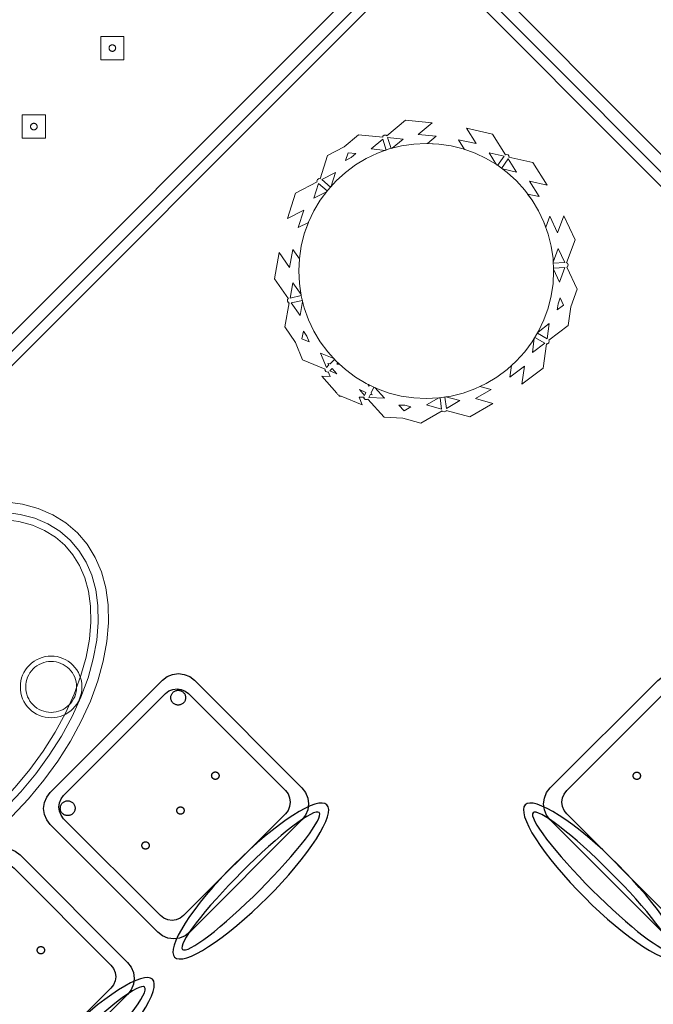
# Model space of a CAD drawing. Header units: metres. Extents: x 2232.4 to 2275.2, y 411.9 to 437.5.
# Tile 28 of 34: x 2267.3 to 2268.8, y 433.3 to 435.7. Entities that reach past the tile are written whole.
import ezdxf

# ---------------------------------------------------------------- set-up
doc = ezdxf.new("R2010")
doc.units = ezdxf.units.M
for name, color, linetype, lineweight in [('NC_N1_BANQUETTES', 7, 'Continuous', 13), ('NC_N1_PLANTS', 7, 'Continuous', 13), ('NC_N1_TABLES', 7, 'Continuous', 13)]:
    doc.layers.add(name, color=color, linetype=linetype, lineweight=lineweight)
doc.layers.add('RP_CHAIRS', color=7, linetype='Continuous')

# ---------------------------------------------------------------- blocks, each defined once
blk = doc.blocks.new('NC_N1_TRIANGLE_L_BANQUETTE')
at = {"color": 0, "linetype": 'Continuous', "lineweight": -2}
for points in [[(0.8, 4.35), (0.8, 0.8), (4.35, 0.8)], [(0.775, 4.325), (0.775, 0.8)], [(0.8, 0.775), (4.325, 0.775)], [(0.745, 4.295), (0.745, 0.8)], [(0.8, 0.745), (4.295, 0.745)]]:
    blk.add_lwpolyline(points, dxfattribs=at)
for points in [[(1.507, 0.387), (1.547, 0.427), (1.507, 0.467), (1.467, 0.427)], [(1.777, 0.387), (1.817, 0.427), (1.777, 0.467), (1.737, 0.427)], [(1.515, 0.427), (1.515, 0.4262), (1.5148, 0.4254), (1.5147, 0.4247), (1.5144, 0.4239), (1.5141, 0.4232), (1.5137, 0.4226), (1.5132, 0.4219), (1.5127, 0.4213), (1.5121, 0.4208), (1.5114, 0.4203), (1.5108, 0.4199), (1.5101, 0.4196), (1.5093, 0.4193), (1.5086, 0.4192), (1.5078, 0.419), (1.507, 0.419), (1.5062, 0.419), (1.5054, 0.4192), (1.5047, 0.4193), (1.5039, 0.4196), (1.5032, 0.4199), (1.5026, 0.4203), (1.5019, 0.4208), (1.5013, 0.4213), (1.5008, 0.4219), (1.5003, 0.4226), (1.4999, 0.4232), (1.4996, 0.4239), (1.4993, 0.4247), (1.4992, 0.4254), (1.499, 0.4262), (1.499, 0.427), (1.499, 0.4278), (1.4992, 0.4286), (1.4993, 0.4293), (1.4996, 0.4301), (1.4999, 0.4308), (1.5003, 0.4314), (1.5008, 0.4321), (1.5013, 0.4327), (1.5019, 0.4332), (1.5026, 0.4337), (1.5032, 0.4341), (1.5039, 0.4344), (1.5047, 0.4347), (1.5054, 0.4348), (1.5062, 0.435), (1.507, 0.435), (1.5078, 0.435), (1.5086, 0.4348), (1.5093, 0.4347), (1.5101, 0.4344), (1.5108, 0.4341), (1.5114, 0.4337), (1.5121, 0.4332), (1.5127, 0.4327), (1.5132, 0.4321), (1.5137, 0.4314), (1.5141, 0.4308), (1.5144, 0.4301), (1.5147, 0.4293), (1.5148, 0.4286), (1.515, 0.4278)], [(1.785, 0.427), (1.785, 0.4262), (1.7848, 0.4254), (1.7847, 0.4247), (1.7844, 0.4239), (1.7841, 0.4232), (1.7837, 0.4226), (1.7832, 0.4219), (1.7827, 0.4213), (1.7821, 0.4208), (1.7814, 0.4203), (1.7808, 0.4199), (1.7801, 0.4196), (1.7793, 0.4193), (1.7786, 0.4192), (1.7778, 0.419), (1.777, 0.419), (1.7762, 0.419), (1.7754, 0.4192), (1.7747, 0.4193), (1.7739, 0.4196), (1.7732, 0.4199), (1.7726, 0.4203), (1.7719, 0.4208), (1.7713, 0.4213), (1.7708, 0.4219), (1.7703, 0.4226), (1.7699, 0.4232), (1.7696, 0.4239), (1.7693, 0.4247), (1.7692, 0.4254), (1.769, 0.4262), (1.769, 0.427), (1.769, 0.4278), (1.7692, 0.4286), (1.7693, 0.4293), (1.7696, 0.4301), (1.7699, 0.4308), (1.7703, 0.4314), (1.7708, 0.4321), (1.7713, 0.4327), (1.7719, 0.4332), (1.7726, 0.4337), (1.7732, 0.4341), (1.7739, 0.4344), (1.7747, 0.4347), (1.7754, 0.4348), (1.7762, 0.435), (1.777, 0.435), (1.7778, 0.435), (1.7786, 0.4348), (1.7793, 0.4347), (1.7801, 0.4344), (1.7808, 0.4341), (1.7814, 0.4337), (1.7821, 0.4332), (1.7827, 0.4327), (1.7832, 0.4321), (1.7837, 0.4314), (1.7841, 0.4308), (1.7844, 0.4301), (1.7847, 0.4293), (1.7848, 0.4286), (1.785, 0.4278)]]:
    blk.add_lwpolyline(points, close=True, dxfattribs=at)
blk = doc.blocks.new('NC_N1_DINING_2')
at = {"color": 0, "linetype": 'Continuous', "lineweight": -2}
for points in [[(0.6, 0), (0.5971, 0.0368), (0.5885, 0.0732), (0.5742, 0.1089), (0.5543, 0.1435), (0.5292, 0.1768), (0.4989, 0.2083), (0.4638, 0.2379), (0.4243, 0.2652), (0.3806, 0.2899), (0.3333, 0.3118), (0.2828, 0.3307), (0.2296, 0.3465), (0.1742, 0.3589), (0.1171, 0.3678), (0.0588, 0.3732), (0, 0.375), (-0.0588, 0.3732), (-0.1171, 0.3678), (-0.1742, 0.3589), (-0.2296, 0.3465), (-0.2828, 0.3307), (-0.3333, 0.3118), (-0.3806, 0.2899), (-0.4243, 0.2652), (-0.4638, 0.2379), (-0.4989, 0.2083), (-0.5292, 0.1768), (-0.5543, 0.1435), (-0.5742, 0.1089), (-0.5885, 0.0732), (-0.5971, 0.0368), (-0.6, 0), (-0.5971, -0.0368), (-0.5885, -0.0732), (-0.5742, -0.1089), (-0.5543, -0.1435), (-0.5292, -0.1768), (-0.4989, -0.2083), (-0.4638, -0.2379), (-0.4243, -0.2652), (-0.3806, -0.2899), (-0.3333, -0.3118), (-0.2828, -0.3307), (-0.2296, -0.3465), (-0.1742, -0.3589), (-0.1171, -0.3678), (-0.0588, -0.3732), (0, -0.375), (0.0588, -0.3732), (0.1171, -0.3678), (0.1742, -0.3589), (0.2296, -0.3465), (0.2828, -0.3307), (0.3333, -0.3118), (0.3806, -0.2899), (0.4243, -0.2652), (0.4638, -0.2379), (0.4989, -0.2083), (0.5292, -0.1768), (0.5543, -0.1435), (0.5742, -0.1089), (0.5885, -0.0732), (0.5971, -0.0368)], [(0.5749, 0), (0.5723, -0.0329), (0.5646, -0.0656), (0.5516, -0.0979), (0.5334, -0.1297), (0.5101, -0.1605), (0.4818, -0.1901), (0.4486, -0.218), (0.411, -0.244), (0.3692, -0.2676), (0.3237, -0.2887), (0.2749, -0.307), (0.2233, -0.3222), (0.1695, -0.3343), (0.114, -0.343), (0.0573, -0.3482), (0, -0.35), (-0.0573, -0.3482), (-0.114, -0.343), (-0.1695, -0.3343), (-0.2233, -0.3222), (-0.2749, -0.307), (-0.3237, -0.2887), (-0.3692, -0.2676), (-0.411, -0.244), (-0.4486, -0.218), (-0.4818, -0.1901), (-0.5101, -0.1605), (-0.5334, -0.1297), (-0.5516, -0.0979), (-0.5646, -0.0656), (-0.5723, -0.0329), (-0.5749, 0), (-0.5723, 0.0329), (-0.5646, 0.0656), (-0.5516, 0.0979), (-0.5334, 0.1297), (-0.5101, 0.1605), (-0.4818, 0.1901), (-0.4486, 0.218), (-0.411, 0.244), (-0.3692, 0.2676), (-0.3237, 0.2887), (-0.2749, 0.307), (-0.2233, 0.3222), (-0.1695, 0.3343), (-0.114, 0.343), (-0.0573, 0.3482), (0, 0.35), (0.0573, 0.3482), (0.114, 0.343), (0.1695, 0.3343), (0.2233, 0.3222), (0.2749, 0.307), (0.3237, 0.2887), (0.3692, 0.2676), (0.411, 0.244), (0.4486, 0.218), (0.4818, 0.1901), (0.5101, 0.1605), (0.5334, 0.1297), (0.5516, 0.0979), (0.5646, 0.0656), (0.5723, 0.0329)], [(0.5569, 0), (0.5545, -0.0301), (0.5474, -0.0601), (0.5354, -0.0901), (0.5184, -0.1198), (0.4964, -0.1488), (0.4694, -0.1769), (0.4377, -0.2037), (0.4014, -0.2287), (0.361, -0.2516), (0.3167, -0.2721), (0.2692, -0.2899), (0.2188, -0.3048), (0.1661, -0.3166), (0.1117, -0.3251), (0.0562, -0.3303), (0, -0.332), (-0.0562, -0.3303), (-0.1117, -0.3251), (-0.1661, -0.3166), (-0.2188, -0.3048), (-0.2692, -0.2899), (-0.3167, -0.2721), (-0.361, -0.2516), (-0.4014, -0.2287), (-0.4377, -0.2037), (-0.4694, -0.1769), (-0.4964, -0.1488), (-0.5184, -0.1198), (-0.5354, -0.0901), (-0.5474, -0.0601), (-0.5545, -0.0301), (-0.5569, 0), (-0.5545, 0.0301), (-0.5474, 0.0601), (-0.5354, 0.0901), (-0.5184, 0.1198), (-0.4964, 0.1488), (-0.4694, 0.1769), (-0.4377, 0.2037), (-0.4014, 0.2287), (-0.361, 0.2516), (-0.3167, 0.2721), (-0.2692, 0.2899), (-0.2188, 0.3048), (-0.1661, 0.3166), (-0.1117, 0.3251), (-0.0562, 0.3303), (0, 0.332), (0.0562, 0.3303), (0.1117, 0.3251), (0.1661, 0.3166), (0.2188, 0.3048), (0.2692, 0.2899), (0.3167, 0.2721), (0.361, 0.2516), (0.4014, 0.2287), (0.4377, 0.2037), (0.4694, 0.1769), (0.4964, 0.1488), (0.5184, 0.1198), (0.5354, 0.0901), (0.5474, 0.0601), (0.5545, 0.0301)], [(-0.215, 0.22), (-0.2154, 0.2126), (-0.2164, 0.2054), (-0.2182, 0.1982), (-0.2207, 0.1913), (-0.2239, 0.1846), (-0.2276, 0.1783), (-0.232, 0.1724), (-0.237, 0.167), (-0.2424, 0.162), (-0.2483, 0.1576), (-0.2546, 0.1539), (-0.2613, 0.1507), (-0.2682, 0.1482), (-0.2754, 0.1464), (-0.2826, 0.1454), (-0.29, 0.145), (-0.2974, 0.1454), (-0.3046, 0.1464), (-0.3118, 0.1482), (-0.3187, 0.1507), (-0.3254, 0.1539), (-0.3317, 0.1576), (-0.3376, 0.162), (-0.343, 0.167), (-0.348, 0.1724), (-0.3524, 0.1783), (-0.3561, 0.1846), (-0.3593, 0.1913), (-0.3618, 0.1982), (-0.3636, 0.2054), (-0.3646, 0.2126), (-0.365, 0.22), (-0.3646, 0.2274), (-0.3636, 0.2346), (-0.3618, 0.2418), (-0.3593, 0.2487), (-0.3561, 0.2554), (-0.3524, 0.2617), (-0.348, 0.2676), (-0.343, 0.273), (-0.3376, 0.278), (-0.3317, 0.2824), (-0.3254, 0.2861), (-0.3187, 0.2893), (-0.3118, 0.2918), (-0.3046, 0.2936), (-0.2974, 0.2946), (-0.29, 0.295), (-0.2826, 0.2946), (-0.2754, 0.2936), (-0.2682, 0.2918), (-0.2613, 0.2893), (-0.2546, 0.2861), (-0.2483, 0.2824), (-0.2424, 0.278), (-0.237, 0.273), (-0.232, 0.2676), (-0.2276, 0.2617), (-0.2239, 0.2554), (-0.2207, 0.2487), (-0.2182, 0.2418), (-0.2164, 0.2346), (-0.2154, 0.2274)], [(0.365, 0.22), (0.3646, 0.2126), (0.3636, 0.2054), (0.3618, 0.1982), (0.3593, 0.1913), (0.3561, 0.1846), (0.3524, 0.1783), (0.348, 0.1724), (0.343, 0.167), (0.3376, 0.162), (0.3317, 0.1576), (0.3254, 0.1539), (0.3187, 0.1507), (0.3118, 0.1482), (0.3046, 0.1464), (0.2974, 0.1454), (0.29, 0.145), (0.2826, 0.1454), (0.2754, 0.1464), (0.2682, 0.1482), (0.2613, 0.1507), (0.2546, 0.1539), (0.2483, 0.1576), (0.2424, 0.162), (0.237, 0.167), (0.232, 0.1724), (0.2276, 0.1783), (0.2239, 0.1846), (0.2207, 0.1913), (0.2182, 0.1982), (0.2164, 0.2054), (0.2154, 0.2126), (0.215, 0.22), (0.2154, 0.2274), (0.2164, 0.2346), (0.2182, 0.2418), (0.2207, 0.2487), (0.2239, 0.2554), (0.2276, 0.2617), (0.232, 0.2676), (0.237, 0.273), (0.2424, 0.278), (0.2483, 0.2824), (0.2546, 0.2861), (0.2613, 0.2893), (0.2682, 0.2918), (0.2754, 0.2936), (0.2826, 0.2946), (0.29, 0.295), (0.2974, 0.2946), (0.3046, 0.2936), (0.3118, 0.2918), (0.3187, 0.2893), (0.3254, 0.2861), (0.3317, 0.2824), (0.3376, 0.278), (0.343, 0.273), (0.348, 0.2676), (0.3524, 0.2617), (0.3561, 0.2554), (0.3593, 0.2487), (0.3618, 0.2418), (0.3636, 0.2346), (0.3646, 0.2274)], [(-0.228, 0.22), (-0.2283, 0.2139), (-0.2292, 0.2079), (-0.2307, 0.202), (-0.2327, 0.1963), (-0.2353, 0.1908), (-0.2384, 0.1856), (-0.2421, 0.1807), (-0.2462, 0.1762), (-0.2507, 0.1721), (-0.2556, 0.1684), (-0.2608, 0.1653), (-0.2663, 0.1627), (-0.272, 0.1607), (-0.2779, 0.1592), (-0.2839, 0.1583), (-0.29, 0.158), (-0.2961, 0.1583), (-0.3021, 0.1592), (-0.308, 0.1607), (-0.3137, 0.1627), (-0.3192, 0.1653), (-0.3244, 0.1684), (-0.3293, 0.1721), (-0.3338, 0.1762), (-0.3379, 0.1807), (-0.3416, 0.1856), (-0.3447, 0.1908), (-0.3473, 0.1963), (-0.3493, 0.202), (-0.3508, 0.2079), (-0.3517, 0.2139), (-0.352, 0.22), (-0.3517, 0.2261), (-0.3508, 0.2321), (-0.3493, 0.238), (-0.3473, 0.2437), (-0.3447, 0.2492), (-0.3416, 0.2544), (-0.3379, 0.2593), (-0.3338, 0.2638), (-0.3293, 0.2679), (-0.3244, 0.2716), (-0.3192, 0.2747), (-0.3137, 0.2773), (-0.308, 0.2793), (-0.3021, 0.2808), (-0.2961, 0.2817), (-0.29, 0.282), (-0.2839, 0.2817), (-0.2779, 0.2808), (-0.272, 0.2793), (-0.2663, 0.2773), (-0.2608, 0.2747), (-0.2556, 0.2716), (-0.2507, 0.2679), (-0.2462, 0.2638), (-0.2421, 0.2593), (-0.2384, 0.2544), (-0.2353, 0.2492), (-0.2327, 0.2437), (-0.2307, 0.238), (-0.2292, 0.2321), (-0.2283, 0.2261)], [(0.352, 0.22), (0.3517, 0.2139), (0.3508, 0.2079), (0.3493, 0.202), (0.3473, 0.1963), (0.3447, 0.1908), (0.3416, 0.1856), (0.3379, 0.1807), (0.3338, 0.1762), (0.3293, 0.1721), (0.3244, 0.1684), (0.3192, 0.1653), (0.3137, 0.1627), (0.308, 0.1607), (0.3021, 0.1592), (0.2961, 0.1583), (0.29, 0.158), (0.2839, 0.1583), (0.2779, 0.1592), (0.272, 0.1607), (0.2663, 0.1627), (0.2608, 0.1653), (0.2556, 0.1684), (0.2507, 0.1721), (0.2462, 0.1762), (0.2421, 0.1807), (0.2384, 0.1856), (0.2353, 0.1908), (0.2327, 0.1963), (0.2307, 0.202), (0.2292, 0.2079), (0.2283, 0.2139), (0.228, 0.22), (0.2283, 0.2261), (0.2292, 0.2321), (0.2307, 0.238), (0.2327, 0.2437), (0.2353, 0.2492), (0.2384, 0.2544), (0.2421, 0.2593), (0.2462, 0.2638), (0.2507, 0.2679), (0.2556, 0.2716), (0.2608, 0.2747), (0.2663, 0.2773), (0.272, 0.2793), (0.2779, 0.2808), (0.2839, 0.2817), (0.29, 0.282), (0.2961, 0.2817), (0.3021, 0.2808), (0.308, 0.2793), (0.3137, 0.2773), (0.3192, 0.2747), (0.3244, 0.2716), (0.3293, 0.2679), (0.3338, 0.2638), (0.3379, 0.2593), (0.3416, 0.2544), (0.3447, 0.2492), (0.3473, 0.2437), (0.3493, 0.238), (0.3508, 0.2321), (0.3517, 0.2261)], [(0.085, 0), (0.0846, 0.0054), (0.0834, 0.0107), (0.0813, 0.016), (0.0785, 0.021), (0.075, 0.0259), (0.0707, 0.0306), (0.0657, 0.0349), (0.0601, 0.0389), (0.0539, 0.0425), (0.0472, 0.0457), (0.0401, 0.0485), (0.0325, 0.0508), (0.0247, 0.0526), (0.0166, 0.0539), (0.0083, 0.0547), (0, 0.055), (-0.0083, 0.0547), (-0.0166, 0.0539), (-0.0247, 0.0526), (-0.0325, 0.0508), (-0.0401, 0.0485), (-0.0472, 0.0457), (-0.0539, 0.0425), (-0.0601, 0.0389), (-0.0657, 0.0349), (-0.0707, 0.0306), (-0.075, 0.0259), (-0.0785, 0.021), (-0.0813, 0.016), (-0.0834, 0.0107), (-0.0846, 0.0054), (-0.085, 0), (-0.0846, -0.0054), (-0.0834, -0.0107), (-0.0813, -0.016), (-0.0785, -0.021), (-0.075, -0.0259), (-0.0707, -0.0306), (-0.0657, -0.0349), (-0.0601, -0.0389), (-0.0539, -0.0425), (-0.0472, -0.0457), (-0.0401, -0.0485), (-0.0325, -0.0508), (-0.0247, -0.0526), (-0.0166, -0.0539), (-0.0083, -0.0547), (0, -0.055), (0.0083, -0.0547), (0.0166, -0.0539), (0.0247, -0.0526), (0.0325, -0.0508), (0.0401, -0.0485), (0.0472, -0.0457), (0.0539, -0.0425), (0.0601, -0.0389), (0.0657, -0.0349), (0.0707, -0.0306), (0.075, -0.0259), (0.0785, -0.021), (0.0813, -0.016), (0.0834, -0.0107), (0.0846, -0.0054)], [(-0.215, -0.22), (-0.2154, -0.2274), (-0.2164, -0.2346), (-0.2182, -0.2418), (-0.2207, -0.2487), (-0.2239, -0.2554), (-0.2276, -0.2617), (-0.232, -0.2676), (-0.237, -0.273), (-0.2424, -0.278), (-0.2483, -0.2824), (-0.2546, -0.2861), (-0.2613, -0.2893), (-0.2682, -0.2918), (-0.2754, -0.2936), (-0.2826, -0.2946), (-0.29, -0.295), (-0.2974, -0.2946), (-0.3046, -0.2936), (-0.3118, -0.2918), (-0.3187, -0.2893), (-0.3254, -0.2861), (-0.3317, -0.2824), (-0.3376, -0.278), (-0.343, -0.273), (-0.348, -0.2676), (-0.3524, -0.2617), (-0.3561, -0.2554), (-0.3593, -0.2487), (-0.3618, -0.2418), (-0.3636, -0.2346), (-0.3646, -0.2274), (-0.365, -0.22), (-0.3646, -0.2126), (-0.3636, -0.2054), (-0.3618, -0.1982), (-0.3593, -0.1913), (-0.3561, -0.1846), (-0.3524, -0.1783), (-0.348, -0.1724), (-0.343, -0.167), (-0.3376, -0.162), (-0.3317, -0.1576), (-0.3254, -0.1539), (-0.3187, -0.1507), (-0.3118, -0.1482), (-0.3046, -0.1464), (-0.2974, -0.1454), (-0.29, -0.145), (-0.2826, -0.1454), (-0.2754, -0.1464), (-0.2682, -0.1482), (-0.2613, -0.1507), (-0.2546, -0.1539), (-0.2483, -0.1576), (-0.2424, -0.162), (-0.237, -0.167), (-0.232, -0.1724), (-0.2276, -0.1783), (-0.2239, -0.1846), (-0.2207, -0.1913), (-0.2182, -0.1982), (-0.2164, -0.2054), (-0.2154, -0.2126)], [(-0.228, -0.22), (-0.2283, -0.2261), (-0.2292, -0.2321), (-0.2307, -0.238), (-0.2327, -0.2437), (-0.2353, -0.2492), (-0.2384, -0.2544), (-0.2421, -0.2593), (-0.2462, -0.2638), (-0.2507, -0.2679), (-0.2556, -0.2716), (-0.2608, -0.2747), (-0.2663, -0.2773), (-0.272, -0.2793), (-0.2779, -0.2808), (-0.2839, -0.2817), (-0.29, -0.282), (-0.2961, -0.2817), (-0.3021, -0.2808), (-0.308, -0.2793), (-0.3137, -0.2773), (-0.3192, -0.2747), (-0.3244, -0.2716), (-0.3293, -0.2679), (-0.3338, -0.2638), (-0.3379, -0.2593), (-0.3416, -0.2544), (-0.3447, -0.2492), (-0.3473, -0.2437), (-0.3493, -0.238), (-0.3508, -0.2321), (-0.3517, -0.2261), (-0.352, -0.22), (-0.3517, -0.2139), (-0.3508, -0.2079), (-0.3493, -0.202), (-0.3473, -0.1963), (-0.3447, -0.1908), (-0.3416, -0.1856), (-0.3379, -0.1807), (-0.3338, -0.1762), (-0.3293, -0.1721), (-0.3244, -0.1684), (-0.3192, -0.1653), (-0.3137, -0.1627), (-0.308, -0.1607), (-0.3021, -0.1592), (-0.2961, -0.1583), (-0.29, -0.158), (-0.2839, -0.1583), (-0.2779, -0.1592), (-0.272, -0.1607), (-0.2663, -0.1627), (-0.2608, -0.1653), (-0.2556, -0.1684), (-0.2507, -0.1721), (-0.2462, -0.1762), (-0.2421, -0.1807), (-0.2384, -0.1856), (-0.2353, -0.1908), (-0.2327, -0.1963), (-0.2307, -0.202), (-0.2292, -0.2079), (-0.2283, -0.2139)], [(0.365, -0.22), (0.3646, -0.2274), (0.3636, -0.2346), (0.3618, -0.2418), (0.3593, -0.2487), (0.3561, -0.2554), (0.3524, -0.2617), (0.348, -0.2676), (0.343, -0.273), (0.3376, -0.278), (0.3317, -0.2824), (0.3254, -0.2861), (0.3187, -0.2893), (0.3118, -0.2918), (0.3046, -0.2936), (0.2974, -0.2946), (0.29, -0.295), (0.2826, -0.2946), (0.2754, -0.2936), (0.2682, -0.2918), (0.2613, -0.2893), (0.2546, -0.2861), (0.2483, -0.2824), (0.2424, -0.278), (0.237, -0.273), (0.232, -0.2676), (0.2276, -0.2617), (0.2239, -0.2554), (0.2207, -0.2487), (0.2182, -0.2418), (0.2164, -0.2346), (0.2154, -0.2274), (0.215, -0.22), (0.2154, -0.2126), (0.2164, -0.2054), (0.2182, -0.1982), (0.2207, -0.1913), (0.2239, -0.1846), (0.2276, -0.1783), (0.232, -0.1724), (0.237, -0.167), (0.2424, -0.162), (0.2483, -0.1576), (0.2546, -0.1539), (0.2613, -0.1507), (0.2682, -0.1482), (0.2754, -0.1464), (0.2826, -0.1454), (0.29, -0.145), (0.2974, -0.1454), (0.3046, -0.1464), (0.3118, -0.1482), (0.3187, -0.1507), (0.3254, -0.1539), (0.3317, -0.1576), (0.3376, -0.162), (0.343, -0.167), (0.348, -0.1724), (0.3524, -0.1783), (0.3561, -0.1846), (0.3593, -0.1913), (0.3618, -0.1982), (0.3636, -0.2054), (0.3646, -0.2126)], [(0.352, -0.22), (0.3517, -0.2261), (0.3508, -0.2321), (0.3493, -0.238), (0.3473, -0.2437), (0.3447, -0.2492), (0.3416, -0.2544), (0.3379, -0.2593), (0.3338, -0.2638), (0.3293, -0.2679), (0.3244, -0.2716), (0.3192, -0.2747), (0.3137, -0.2773), (0.308, -0.2793), (0.3021, -0.2808), (0.2961, -0.2817), (0.29, -0.282), (0.2839, -0.2817), (0.2779, -0.2808), (0.272, -0.2793), (0.2663, -0.2773), (0.2608, -0.2747), (0.2556, -0.2716), (0.2507, -0.2679), (0.2462, -0.2638), (0.2421, -0.2593), (0.2384, -0.2544), (0.2353, -0.2492), (0.2327, -0.2437), (0.2307, -0.238), (0.2292, -0.2321), (0.2283, -0.2261), (0.228, -0.22), (0.2283, -0.2139), (0.2292, -0.2079), (0.2307, -0.202), (0.2327, -0.1963), (0.2353, -0.1908), (0.2384, -0.1856), (0.2421, -0.1807), (0.2462, -0.1762), (0.2507, -0.1721), (0.2556, -0.1684), (0.2608, -0.1653), (0.2663, -0.1627), (0.272, -0.1607), (0.2779, -0.1592), (0.2839, -0.1583), (0.29, -0.158), (0.2961, -0.1583), (0.3021, -0.1592), (0.308, -0.1607), (0.3137, -0.1627), (0.3192, -0.1653), (0.3244, -0.1684), (0.3293, -0.1721), (0.3338, -0.1762), (0.3379, -0.1807), (0.3416, -0.1856), (0.3447, -0.1908), (0.3473, -0.1963), (0.3493, -0.202), (0.3508, -0.2079), (0.3517, -0.2139)]]:
    blk.add_lwpolyline(points, close=True, dxfattribs=at)
blk = doc.blocks.new('RP_CLASSIC_CHAIR')
at = {"color": 0, "linetype": 'Continuous', "lineweight": -2}
for points in [[(0.262, 0.222), (0.2607, 0.2276), (0.257, 0.2331), (0.2507, 0.2385), (0.2421, 0.2438), (0.2311, 0.2489), (0.2178, 0.2537), (0.2025, 0.2582), (0.1853, 0.2623), (0.1662, 0.2661), (0.1456, 0.2694), (0.1235, 0.2723), (0.1003, 0.2747), (0.0761, 0.2765), (0.0511, 0.2779), (0.0257, 0.2787), (0, 0.279), (-0.0257, 0.2787), (-0.0511, 0.2779), (-0.0761, 0.2765), (-0.1003, 0.2747), (-0.1235, 0.2723), (-0.1456, 0.2694), (-0.1662, 0.2661), (-0.1853, 0.2623), (-0.2025, 0.2582), (-0.2178, 0.2537), (-0.2311, 0.2489), (-0.2421, 0.2438), (-0.2507, 0.2385), (-0.257, 0.2331), (-0.2607, 0.2276), (-0.262, 0.222), (-0.2607, 0.2164), (-0.257, 0.2109), (-0.2507, 0.2055), (-0.2421, 0.2002), (-0.2311, 0.1951), (-0.2178, 0.1903), (-0.2025, 0.1858), (-0.1853, 0.1817), (-0.1662, 0.1779), (-0.1456, 0.1746), (-0.1235, 0.1717), (-0.1003, 0.1693), (-0.0761, 0.1675), (-0.0511, 0.1661), (-0.0257, 0.1653), (0, 0.165), (0.0257, 0.1653), (0.0511, 0.1661), (0.0761, 0.1675), (0.1003, 0.1693), (0.1235, 0.1717), (0.1456, 0.1746), (0.1662, 0.1779), (0.1853, 0.1817), (0.2025, 0.1858), (0.2178, 0.1903), (0.2311, 0.1951), (0.2421, 0.2002), (0.2507, 0.2055), (0.257, 0.2109), (0.2607, 0.2164)], [(0.235, 0.222), (0.2339, 0.225), (0.2305, 0.228), (0.2249, 0.231), (0.2171, 0.2339), (0.2073, 0.2366), (0.1954, 0.2392), (0.1817, 0.2417), (0.1662, 0.2439), (0.1491, 0.246), (0.1306, 0.2478), (0.1108, 0.2493), (0.0899, 0.2506), (0.0682, 0.2517), (0.0458, 0.2524), (0.023, 0.2529), (0, 0.253), (-0.023, 0.2529), (-0.0458, 0.2524), (-0.0682, 0.2517), (-0.0899, 0.2506), (-0.1108, 0.2493), (-0.1306, 0.2478), (-0.1491, 0.246), (-0.1662, 0.2439), (-0.1817, 0.2417), (-0.1954, 0.2392), (-0.2073, 0.2366), (-0.2171, 0.2339), (-0.2249, 0.231), (-0.2305, 0.228), (-0.2339, 0.225), (-0.235, 0.222), (-0.2339, 0.219), (-0.2305, 0.216), (-0.2249, 0.213), (-0.2171, 0.2101), (-0.2073, 0.2074), (-0.1954, 0.2048), (-0.1817, 0.2023), (-0.1662, 0.2001), (-0.1491, 0.198), (-0.1306, 0.1962), (-0.1108, 0.1947), (-0.0899, 0.1934), (-0.0682, 0.1923), (-0.0458, 0.1916), (-0.023, 0.1911), (0, 0.191), (0.023, 0.1911), (0.0458, 0.1916), (0.0682, 0.1923), (0.0899, 0.1934), (0.1108, 0.1947), (0.1306, 0.1962), (0.1491, 0.198), (0.1662, 0.2001), (0.1817, 0.2023), (0.1954, 0.2048), (0.2073, 0.2074), (0.2171, 0.2101), (0.2249, 0.213), (0.2305, 0.216), (0.2339, 0.219)], [(0.193, -0.275), (-0.193, -0.275), (-0.2072, -0.2731), (-0.2205, -0.2676), (-0.2319, -0.2589), (-0.2406, -0.2475), (-0.2461, -0.2342), (-0.248, -0.22), (-0.248, 0.15), (-0.2461, 0.1642), (-0.2406, 0.1775), (-0.2319, 0.1889), (-0.2205, 0.1976), (-0.2072, 0.2031), (-0.193, 0.205), (0.193, 0.205), (0.2072, 0.2031), (0.2205, 0.1976), (0.2319, 0.1889), (0.2406, 0.1775), (0.2461, 0.1642), (0.248, 0.15), (0.248, -0.22), (0.2461, -0.2342), (0.2406, -0.2475), (0.2319, -0.2589), (0.2205, -0.2676), (0.2072, -0.2731)], [(0.175, -0.247), (-0.175, -0.247), (-0.1854, -0.2456), (-0.195, -0.2416), (-0.2033, -0.2353), (-0.2096, -0.227), (-0.2136, -0.2174), (-0.215, -0.207), (-0.215, 0.126), (-0.2136, 0.1364), (-0.2096, 0.146), (-0.2033, 0.1543), (-0.195, 0.1606), (-0.1854, 0.1646), (-0.175, 0.166), (0.175, 0.166), (0.1854, 0.1646), (0.195, 0.1606), (0.2033, 0.1543), (0.2096, 0.146), (0.2136, 0.1364), (0.215, 0.126), (0.215, -0.207), (0.2136, -0.2174), (0.2096, -0.227), (0.2033, -0.2353), (0.195, -0.2416), (0.1854, -0.2456)], [(-0.111, -0.02), (-0.111, -0.0209), (-0.1112, -0.0218), (-0.1114, -0.0226), (-0.1117, -0.0234), (-0.1121, -0.0242), (-0.1125, -0.025), (-0.113, -0.0257), (-0.1136, -0.0264), (-0.1143, -0.027), (-0.115, -0.0275), (-0.1158, -0.0279), (-0.1166, -0.0283), (-0.1174, -0.0286), (-0.1182, -0.0288), (-0.1191, -0.029), (-0.12, -0.029), (-0.1209, -0.029), (-0.1218, -0.0288), (-0.1226, -0.0286), (-0.1234, -0.0283), (-0.1242, -0.0279), (-0.125, -0.0275), (-0.1257, -0.027), (-0.1264, -0.0264), (-0.127, -0.0257), (-0.1275, -0.025), (-0.1279, -0.0242), (-0.1283, -0.0234), (-0.1286, -0.0226), (-0.1288, -0.0218), (-0.129, -0.0209), (-0.129, -0.02), (-0.129, -0.0191), (-0.1288, -0.0182), (-0.1286, -0.0174), (-0.1283, -0.0166), (-0.1279, -0.0158), (-0.1275, -0.015), (-0.127, -0.0143), (-0.1264, -0.0136), (-0.1257, -0.013), (-0.125, -0.0125), (-0.1242, -0.0121), (-0.1234, -0.0117), (-0.1226, -0.0114), (-0.1218, -0.0112), (-0.1209, -0.011), (-0.12, -0.011), (-0.1191, -0.011), (-0.1182, -0.0112), (-0.1174, -0.0114), (-0.1166, -0.0117), (-0.1158, -0.0121), (-0.115, -0.0125), (-0.1143, -0.013), (-0.1136, -0.0136), (-0.113, -0.0143), (-0.1125, -0.015), (-0.1121, -0.0158), (-0.1117, -0.0166), (-0.1114, -0.0174), (-0.1112, -0.0182), (-0.111, -0.0191)], [(0.009, -0.02), (0.009, -0.0209), (0.0088, -0.0218), (0.0086, -0.0226), (0.0083, -0.0234), (0.0079, -0.0242), (0.0075, -0.025), (0.007, -0.0257), (0.0064, -0.0264), (0.0057, -0.027), (0.005, -0.0275), (0.0042, -0.0279), (0.0034, -0.0283), (0.0026, -0.0286), (0.0018, -0.0288), (0.0009, -0.029), (0, -0.029), (-0.0009, -0.029), (-0.0018, -0.0288), (-0.0026, -0.0286), (-0.0034, -0.0283), (-0.0042, -0.0279), (-0.005, -0.0275), (-0.0057, -0.027), (-0.0064, -0.0264), (-0.007, -0.0257), (-0.0075, -0.025), (-0.0079, -0.0242), (-0.0083, -0.0234), (-0.0086, -0.0226), (-0.0088, -0.0218), (-0.009, -0.0209), (-0.009, -0.02), (-0.009, -0.0191), (-0.0088, -0.0182), (-0.0086, -0.0174), (-0.0083, -0.0166), (-0.0079, -0.0158), (-0.0075, -0.015), (-0.007, -0.0143), (-0.0064, -0.0136), (-0.0057, -0.013), (-0.005, -0.0125), (-0.0042, -0.0121), (-0.0034, -0.0117), (-0.0026, -0.0114), (-0.0018, -0.0112), (-0.0009, -0.011), (0, -0.011), (0.0009, -0.011), (0.0018, -0.0112), (0.0026, -0.0114), (0.0034, -0.0117), (0.0042, -0.0121), (0.005, -0.0125), (0.0057, -0.013), (0.0064, -0.0136), (0.007, -0.0143), (0.0075, -0.015), (0.0079, -0.0158), (0.0083, -0.0166), (0.0086, -0.0174), (0.0088, -0.0182), (0.009, -0.0191)], [(0.129, -0.02), (0.129, -0.0209), (0.1288, -0.0218), (0.1286, -0.0226), (0.1283, -0.0234), (0.1279, -0.0242), (0.1275, -0.025), (0.127, -0.0257), (0.1264, -0.0264), (0.1257, -0.027), (0.125, -0.0275), (0.1242, -0.0279), (0.1234, -0.0283), (0.1226, -0.0286), (0.1218, -0.0288), (0.1209, -0.029), (0.12, -0.029), (0.1191, -0.029), (0.1182, -0.0288), (0.1174, -0.0286), (0.1166, -0.0283), (0.1158, -0.0279), (0.115, -0.0275), (0.1143, -0.027), (0.1136, -0.0264), (0.113, -0.0257), (0.1125, -0.025), (0.1121, -0.0242), (0.1117, -0.0234), (0.1114, -0.0226), (0.1112, -0.0218), (0.111, -0.0209), (0.111, -0.02), (0.111, -0.0191), (0.1112, -0.0182), (0.1114, -0.0174), (0.1117, -0.0166), (0.1121, -0.0158), (0.1125, -0.015), (0.113, -0.0143), (0.1136, -0.0136), (0.1143, -0.013), (0.115, -0.0125), (0.1158, -0.0121), (0.1166, -0.0117), (0.1174, -0.0114), (0.1182, -0.0112), (0.1191, -0.011), (0.12, -0.011), (0.1209, -0.011), (0.1218, -0.0112), (0.1226, -0.0114), (0.1234, -0.0117), (0.1242, -0.0121), (0.125, -0.0125), (0.1257, -0.013), (0.1264, -0.0136), (0.127, -0.0143), (0.1275, -0.015), (0.1279, -0.0158), (0.1283, -0.0166), (0.1286, -0.0174), (0.1288, -0.0182), (0.129, -0.0191)], [(-0.172, -0.218), (-0.1721, -0.2198), (-0.1723, -0.2215), (-0.1728, -0.2232), (-0.1734, -0.2249), (-0.1741, -0.2265), (-0.175, -0.228), (-0.1761, -0.2294), (-0.1773, -0.2307), (-0.1786, -0.2319), (-0.18, -0.233), (-0.1815, -0.2339), (-0.1831, -0.2346), (-0.1848, -0.2352), (-0.1865, -0.2357), (-0.1882, -0.2359), (-0.19, -0.236), (-0.1918, -0.2359), (-0.1935, -0.2357), (-0.1952, -0.2352), (-0.1969, -0.2346), (-0.1985, -0.2339), (-0.2, -0.233), (-0.2014, -0.2319), (-0.2027, -0.2307), (-0.2039, -0.2294), (-0.205, -0.228), (-0.2059, -0.2265), (-0.2066, -0.2249), (-0.2072, -0.2232), (-0.2077, -0.2215), (-0.2079, -0.2198), (-0.208, -0.218), (-0.2079, -0.2162), (-0.2077, -0.2145), (-0.2072, -0.2128), (-0.2066, -0.2111), (-0.2059, -0.2095), (-0.205, -0.208), (-0.2039, -0.2066), (-0.2027, -0.2053), (-0.2014, -0.2041), (-0.2, -0.203), (-0.1985, -0.2021), (-0.1969, -0.2014), (-0.1952, -0.2008), (-0.1935, -0.2003), (-0.1918, -0.2001), (-0.19, -0.2), (-0.1882, -0.2001), (-0.1865, -0.2003), (-0.1848, -0.2008), (-0.1831, -0.2014), (-0.1815, -0.2021), (-0.18, -0.203), (-0.1786, -0.2041), (-0.1773, -0.2053), (-0.1761, -0.2066), (-0.175, -0.208), (-0.1741, -0.2095), (-0.1734, -0.2111), (-0.1728, -0.2128), (-0.1723, -0.2145), (-0.1721, -0.2162)], [(0.208, -0.218), (0.2079, -0.2198), (0.2077, -0.2215), (0.2072, -0.2232), (0.2066, -0.2249), (0.2059, -0.2265), (0.205, -0.228), (0.2039, -0.2294), (0.2027, -0.2307), (0.2014, -0.2319), (0.2, -0.233), (0.1985, -0.2339), (0.1969, -0.2346), (0.1952, -0.2352), (0.1935, -0.2357), (0.1918, -0.2359), (0.19, -0.236), (0.1882, -0.2359), (0.1865, -0.2357), (0.1848, -0.2352), (0.1831, -0.2346), (0.1815, -0.2339), (0.18, -0.233), (0.1786, -0.2319), (0.1773, -0.2307), (0.1761, -0.2294), (0.175, -0.228), (0.1741, -0.2265), (0.1734, -0.2249), (0.1728, -0.2232), (0.1723, -0.2215), (0.1721, -0.2198), (0.172, -0.218), (0.1721, -0.2162), (0.1723, -0.2145), (0.1728, -0.2128), (0.1734, -0.2111), (0.1741, -0.2095), (0.175, -0.208), (0.1761, -0.2066), (0.1773, -0.2053), (0.1786, -0.2041), (0.18, -0.203), (0.1815, -0.2021), (0.1831, -0.2014), (0.1848, -0.2008), (0.1865, -0.2003), (0.1882, -0.2001), (0.19, -0.2), (0.1918, -0.2001), (0.1935, -0.2003), (0.1952, -0.2008), (0.1969, -0.2014), (0.1985, -0.2021), (0.2, -0.203), (0.2014, -0.2041), (0.2027, -0.2053), (0.2039, -0.2066), (0.205, -0.208), (0.2059, -0.2095), (0.2066, -0.2111), (0.2072, -0.2128), (0.2077, -0.2145), (0.2079, -0.2162)]]:
    blk.add_lwpolyline(points, close=True, dxfattribs=at)
blk = doc.blocks.new('NC_N1_PLANTER')
at = {"color": 0, "linetype": 'Continuous', "lineweight": -2}
for points in [[(-0.314582, -0.176177), (-0.34944, -0.121314), (-0.336246, -0.063287), (-0.338237, -0.062792), (-0.340588, -0.058893), (-0.339683, -0.054431), (-0.337973, -0.053296), (-0.369886, -0.003068), (-0.355475, 0.060314), (-0.331772, 0.023007), (-0.321972, 0.066107), (-0.30676, 0.042164), (-0.304043, 0.060478), (-0.296652, 0.089988), (-0.286403, 0.118632), (-0.280823, 0.13043), (-0.30658, 0.118511), (-0.291515, 0.160064), (-0.331628, 0.141502), (-0.309474, 0.20261), (-0.255468, 0.227602), (-0.256292, 0.22948), (-0.254641, 0.233723), (-0.250554, 0.235732), (-0.248612, 0.235071), (-0.22833, 0.291016), (-0.18698, 0.310151), (-0.150749, 0.337787), (-0.091788, 0.329601), (-0.091462, 0.331547), (-0.087769, 0.334189), (-0.083255, 0.333702), (-0.082014, 0.332167), (-0.034685, 0.368269), (0.029698, 0.35933), (-0.005446, 0.332524), (0.038334, 0.326445), (0.015759, 0.309226), (0.030385, 0.308507), (0.060478, 0.304043), (0.089988, 0.296652), (0.105943, 0.290943), (0.091863, 0.31559), (0.134551, 0.304134), (0.112627, 0.342513), (0.175406, 0.325665), (0.204933, 0.273978), (0.206673, 0.274908), (0.21102, 0.273598), (0.213392, 0.269726), (0.212934, 0.267806), (0.270427, 0.252378), (0.293029, 0.212813), (0.32366, 0.17908), (0.320546, 0.119665), (0.322646, 0.119524), (0.325649, 0.11609), (0.325495, 0.111531), (0.323958, 0.110094), (0.332125, 0.1011), (0.34, 0.12), (0.361231, 0.069046), (0.363954, 0.066047), (0.363789, 0.062905), (0.365, 0.06), (0.363441, 0.056259), (0.360553, 0.001136), (0.346789, 0.016294), (0.342105, 0.005053), (0.343905, 0.004243), (0.345522, 0), (0.343905, -0.004243), (0.342105, -0.005053), (0.365, -0.06), (0.347475, -0.102059), (0.339471, -0.146917), (0.290523, -0.180738), (0.291693, -0.182487), (0.290809, -0.186962), (0.287104, -0.189624), (0.285028, -0.189285), (0.274576, -0.247856), (0.2211, -0.284806), (0.228864, -0.241294), (0.192501, -0.26642), (0.1974, -0.238964), (0.196662, -0.239633), (0.172227, -0.257756), (0.146133, -0.273396), (0.119186, -0.286141), (0.145726, -0.294619), (0.106529, -0.315045), (0.148633, -0.328494), (0.09099, -0.358533), (0.034315, -0.34043), (0.033645, -0.342424), (0.029562, -0.344457), (0.025191, -0.34315), (0.024191, -0.341299), (-0.02857, -0.368794), (-0.071975, -0.354929), (-0.117352, -0.35079), (-0.155242, -0.304904), (-0.15685, -0.306178), (-0.161374, -0.305659), (-0.164354, -0.302216), (-0.164209, -0.30017), (-0.223471, -0.294764), (-0.264858, -0.244643), (-0.220841, -0.248658), (-0.248984, -0.214576), (-0.22109, -0.217121), (-0.239633, -0.196662), (-0.257756, -0.172227), (-0.273396, -0.146133), (-0.274861, -0.143036), (-0.281079, -0.170384), (-0.304783, -0.133077)], [(-0.091535, 0.324905), (-0.12151, 0.302042), (-0.087386, 0.297304), (-0.084477, 0.298032)], [(-0.072835, 0.300948), (-0.070392, 0.30156), (-0.042586, 0.322769), (-0.079928, 0.327954)], [(-0.304043, 0.060478), (-0.296652, 0.089988), (-0.286403, 0.118632), (-0.273396, 0.146133), (-0.257756, 0.172227), (-0.239633, 0.196662), (-0.219203, 0.219203), (-0.196662, 0.239633), (-0.172227, 0.257756), (-0.146133, 0.273396), (-0.118632, 0.286403), (-0.089988, 0.296652), (-0.060478, 0.304043), (-0.030385, 0.308507), (0, 0.31), (0.030385, 0.308507), (0.060478, 0.304043), (0.089988, 0.296652), (0.118632, 0.286403), (0.146133, 0.273396), (0.172227, 0.257756), (0.196662, 0.239633), (0.219203, 0.219203), (0.239633, 0.196662), (0.257756, 0.172227), (0.273396, 0.146133), (0.286403, 0.118632), (0.296652, 0.089988), (0.304043, 0.060478), (0.308507, 0.030385), (0.31, 0), (0.308507, -0.030385), (0.304043, -0.060478), (0.296652, -0.089988), (0.286403, -0.118632), (0.273396, -0.146133), (0.257756, -0.172227), (0.239633, -0.196662), (0.219203, -0.219203), (0.196662, -0.239633), (0.172227, -0.257756), (0.146133, -0.273396), (0.118632, -0.286403), (0.089988, -0.296652), (0.060478, -0.304043), (0.030385, -0.308507), (0, -0.31), (-0.030385, -0.308507), (-0.060478, -0.304043), (-0.089988, -0.296652), (-0.118632, -0.286403), (-0.146133, -0.273396), (-0.172227, -0.257756), (-0.196662, -0.239633), (-0.219203, -0.219203), (-0.239633, -0.196662), (-0.257756, -0.172227), (-0.273396, -0.146133), (-0.286403, -0.118632), (-0.296652, -0.089988), (-0.304043, -0.060478), (-0.308507, -0.030385), (-0.31, 0), (-0.308507, 0.030385)], [(-0.170679, 0.283112), (-0.15865, 0.292287), (-0.177811, 0.294948), (-0.184405, 0.276761)], [(0.18234, 0.250255), (0.184312, 0.248793), (0.20137, 0.27091), (0.164959, 0.280681)], [(0.229573, 0.230846), (0.210872, 0.263581), (0.193952, 0.241643), (0.196566, 0.239704)], [(-0.244585, 0.232638), (-0.224083, 0.213819), (-0.222168, 0.215932), (-0.210371, 0.24847)], [(-0.232141, 0.204928), (-0.252699, 0.223798), (-0.265549, 0.188355), (-0.23388, 0.20301)], [(0.267482, 0.194261), (0.277651, 0.183062), (0.278664, 0.20238), (0.259979, 0.207395)], [(0.307649, 0.116043), (0.315889, 0.11898), (0.290546, 0.146891), (0.288725, 0.112142), (0.289628, 0.109619), (0.303776, 0.114662), (0.306, 0.12)], [(0.295485, 0.094765), (0.297542, 0.099701), (0.293671, 0.098321), (0.29459, 0.095751)], [(0.319918, 0.107677), (0.31227, 0.104951), (0.318937, 0.088952)], [(0.309578, 0.008587), (0.309705, 0.006), (0.313744, 0.006), (0.310149, 0.009959)], [(0.32938, 0.006), (0.3375, 0.006), (0.330287, 0.023311)], [(-0.306067, -0.046834), (-0.306424, -0.044428), (-0.325228, -0.014831), (-0.333587, -0.051593)], [(0.32464, -0.006), (0.309705, -0.006), (0.309578, -0.008587), (0.323, -0.0408), (0.3375, -0.006), (0.328751, -0.006), (0.328527, -0.010281)], [(-0.303717, -0.061779), (-0.304043, -0.060478), (-0.304306, -0.058708), (-0.331542, -0.063418), (-0.311325, -0.095238)], [(0.33044, -0.097057), (0.323, -0.0792), (0.317182, -0.093164), (0.314525, -0.108055)], [(0.264914, -0.160285), (0.263661, -0.162376), (0.287137, -0.177468), (0.293759, -0.140353)], [(0.249631, -0.208993), (0.280647, -0.187562), (0.257445, -0.172646), (0.255695, -0.175005)], [(-0.152218, -0.269749), (-0.186882, -0.266587), (-0.162878, -0.295657), (-0.149925, -0.271123)], [(-0.139269, -0.276642), (-0.152266, -0.301259), (-0.114722, -0.304684), (-0.136985, -0.277723)], [(-0.013033, -0.325306), (0.02288, -0.336777), (0.020496, -0.308993), (0.018039, -0.309114)], [(0.06827, -0.318328), (0.035259, -0.307784), (0.032472, -0.308197), (0.034836, -0.335751)], [(-0.0657, -0.323987), (-0.080764, -0.322613), (-0.068447, -0.33753), (-0.051291, -0.328589)]]:
    blk.add_lwpolyline(points, close=True, dxfattribs=at)

msp = doc.modelspace()

# ---------------------------------------------------------------- block references
at = {"layer": 'NC_N1_BANQUETTES', "linetype": 'Continuous', "rotation": 224.9851542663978}
msp.add_blockref('NC_N1_TRIANGLE_L_BANQUETTE', (2268.2559, 436.9946), dxfattribs=at)
at = {"layer": 'NC_N1_PLANTS', "linetype": 'Continuous', "rotation": 224.9851542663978}
msp.add_blockref('NC_N1_PLANTER', (2268.2554, 435.0854), dxfattribs=at)
at = {"layer": 'NC_N1_TABLES', "linetype": 'Continuous', "rotation": 224.9851542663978}
msp.add_blockref('NC_N1_DINING_2', (2266.9823, 434.0251), dxfattribs=at)
at = {"layer": 'RP_CHAIRS', "linetype": 'Continuous'}
for p, rotation in [((2267.6717, 433.7598), 224.9851542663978), ((2268.8384, 433.7595), 494.9851542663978), ((2267.2473, 433.3356), 224.9851542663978)]:
    msp.add_blockref('RP_CLASSIC_CHAIR', p, dxfattribs=dict(at, rotation=rotation))

doc.saveas('drawing.dxf')
